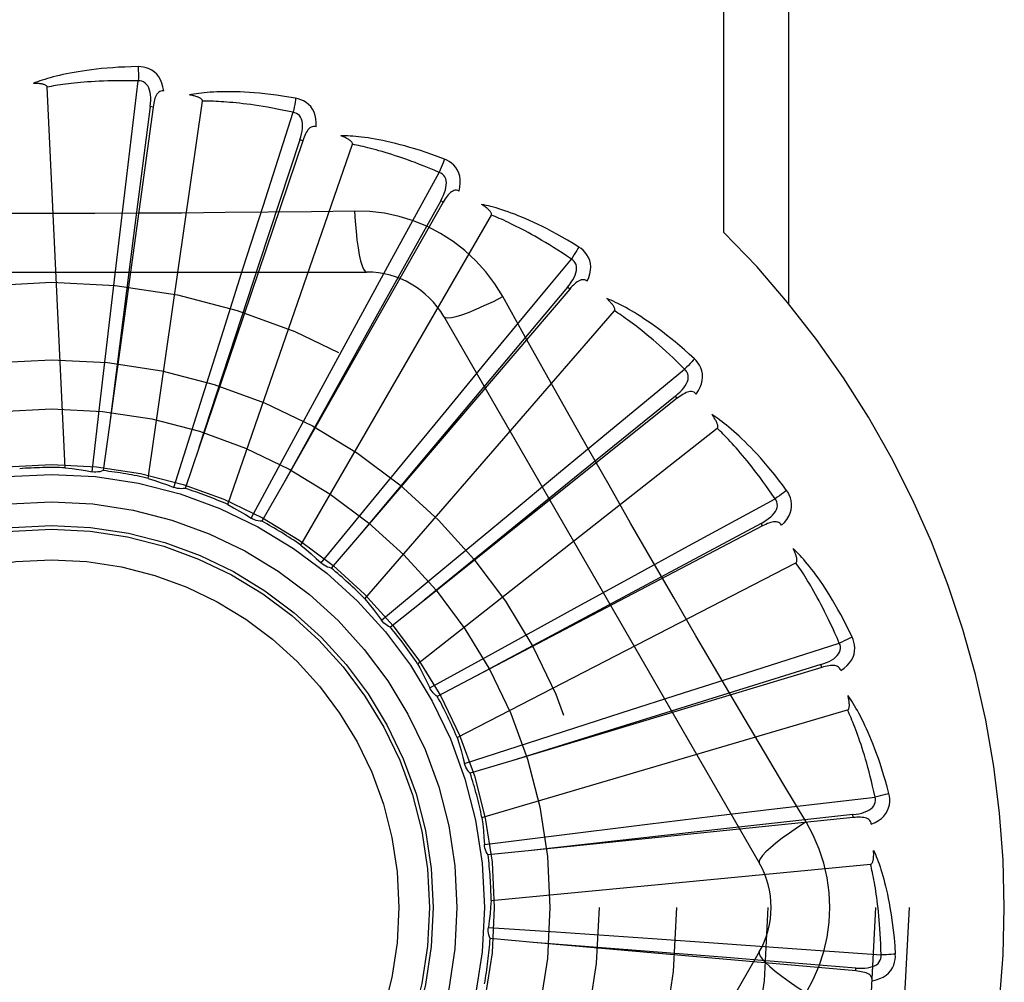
# Model space of a CAD drawing. Header units: inches. Extents: x 0 to 193, y 0 to 125.
# Tile 205 of 256: x 85.93 to 86.253, y 86.266 to 86.582. Entities that reach past the tile are written whole.
import ezdxf

# ---------------------------------------------------------------- set-up
doc = ezdxf.new("R2010")
doc.units = ezdxf.units.IN
doc.header["$LTSCALE"] = 10.6359875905
doc.header["$MEASUREMENT"] = 0
doc.linetypes.add('HIDDEN', pattern=[0.2, 0.1, -0.1])
doc.layers.add('RIGHTHAND_DOOR_ASSEMBLY', color=7, linetype='CONTINUOUS')

msp = doc.modelspace()

# ---------------------------------------------------------------- linework, layer by layer
at = {"layer": 'RIGHTHAND_DOOR_ASSEMBLY', "color": 8, "linetype": 'HIDDEN'}
for p, q in [((86.161192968, 86.5120178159), (86.161192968, 86.76065038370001)), ((86.18240617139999, 86.4886286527), (86.18240617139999, 86.76065038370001)), ((85.9451943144, 86.43482899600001), (85.9392480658, 86.5596560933)), ((85.965245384, 86.52963135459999), (85.96912230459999, 86.5616939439)), ((85.9739742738, 86.55313223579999), (85.95960184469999, 86.4480178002)), ((85.97302350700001, 86.5532621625), (85.9675997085, 86.5109730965)), ((85.9723976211, 86.4313576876), (85.9901825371, 86.55505449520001)), ((85.9739743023, 86.5531324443), (85.97302350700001, 86.5532621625)), ((86.01002780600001, 86.52065215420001), (86.01990255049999, 86.55140161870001)), ((86.0230465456, 86.5420764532), (85.98904078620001, 86.44158151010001)), ((85.9984523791, 86.4228008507), (86.0393256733, 86.5408964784)), ((86.02213752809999, 86.54238390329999), (86.0088084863, 86.5018855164)), ((86.0230465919, 86.54207659), (86.02213752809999, 86.54238390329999)), ((86.0523016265, 86.5033600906), (86.0678172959, 86.5316850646)), ((85.9627206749, 86.5084925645), (85.965245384, 86.52963135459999)), ((86.0035481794, 86.50037317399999), (86.01002780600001, 86.52065215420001)), ((86.0691396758, 86.52193341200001), (86.0167296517, 86.4296901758)), ((86.06830527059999, 86.5224073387), (86.04755273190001, 86.4851633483)), ((86.0691397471, 86.5219335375), (86.06830527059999, 86.5224073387)), ((86.0224169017, 86.4094677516), (86.0849013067, 86.51769391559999)), ((86.0400779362, 86.5190046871), (86.0259091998, 86.51879528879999)), ((85.9675997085, 86.5109730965), (85.95959452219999, 86.4479603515)), ((85.96019864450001, 86.4871140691), (85.9627206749, 86.5084925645)), ((86.0088084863, 86.5018855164), (85.98902272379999, 86.4415264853)), ((86.04210127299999, 86.4846738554), (86.0523016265, 86.5033600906)), ((85.8371774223, 86.4989837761), (86.0440613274, 86.4989837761)), ((85.9970258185, 86.4798583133), (86.0035481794, 86.50037317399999)), ((86.1105877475, 86.49343119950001), (86.0416676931, 86.41277358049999)), ((86.10985811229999, 86.4940544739), (86.0824321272, 86.46141097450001)), ((86.11058784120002, 86.49343130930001), (86.10985811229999, 86.4940544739)), ((85.9565125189, 86.4554612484), (85.96019864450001, 86.4871140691)), ((86.04755273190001, 86.4851633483), (86.0167015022, 86.4296395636)), ((86.0434250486, 86.3918402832), (86.12526221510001, 86.48628540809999)), ((86.03181431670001, 86.46576408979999), (86.04210127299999, 86.4846738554)), ((86.0693204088, 86.4844004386), (86.17276236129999, 86.30523372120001)), ((85.9874159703, 86.4494751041), (85.9970258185, 86.4798583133)), ((86.0700590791, 86.45355023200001), (86.0838939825, 86.4703377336)), ((86.0166280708, 86.43774862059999), (86.03181431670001, 86.46576408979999)), ((86.123357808, 86.4466151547), (86.1482893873, 86.46714456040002)), ((86.0824321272, 86.46141097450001), (86.04163047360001, 86.4127292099)), ((86.1458927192, 86.45759996), (86.06295358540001, 86.39144313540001)), ((86.1452942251, 86.4583500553), (86.1121860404, 86.4314868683)), ((86.14589283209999, 86.45760005), (86.1452942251, 86.4583500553)), ((85.9539911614, 86.4335138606), (85.9565125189, 86.4554612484)), ((86.0565959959, 86.43717156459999), (86.0700590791, 86.45355023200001)), ((85.98078660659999, 86.4284015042), (85.9874159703, 86.4494751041)), ((85.95960184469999, 86.4480178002), (85.95765001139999, 86.433892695)), ((86.06071753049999, 86.3705555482), (86.1589496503, 86.4478061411)), ((86.10694315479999, 86.4330585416), (86.123357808, 86.4466151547)), ((85.98904078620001, 86.44158151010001), (85.9844510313, 86.4280810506)), ((86.0061303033, 86.4183104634), (86.0166280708, 86.43774862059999)), ((86.043093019, 86.4207056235), (86.0565959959, 86.43717156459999)), ((86.1121860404, 86.4314868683), (86.0629086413, 86.3914066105)), ((86.09036502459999, 86.4193265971), (86.10694315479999, 86.4330585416)), ((86.0167296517, 86.4296901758), (86.0096678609, 86.41730230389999)), ((86.1495720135, 86.4092131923), (86.17793826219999, 86.4246532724)), ((86.0291062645, 86.4036054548), (86.043093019, 86.4207056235)), ((86.0658543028, 86.3989620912), (86.09036502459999, 86.4193265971)), ((86.1737785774, 86.4157347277), (86.0798180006, 86.3664697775)), ((86.1733328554, 86.4165845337), (86.1357390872, 86.39647256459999)), ((86.17377870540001, 86.4157347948), (86.1733328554, 86.4165845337)), ((86.0416676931, 86.41277358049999), (86.0323890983, 86.4019460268)), ((86.1308883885, 86.3990080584), (86.1495720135, 86.4092131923)), ((86.0736693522, 86.3463828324), (86.18474606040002, 86.40364685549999)), ((86.04888407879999, 86.3848179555), (86.0658543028, 86.3989620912)), ((86.1120110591, 86.3886616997), (86.1308883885, 86.3990080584)), ((86.1357390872, 86.39647256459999), (86.0797669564, 86.3664424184)), ((86.06295358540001, 86.39144313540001), (86.0517935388, 86.3825672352)), ((86.08408926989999, 86.3733038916), (86.1120110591, 86.3886616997)), ((86.1682341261, 86.367526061), (86.1990098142, 86.3773187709)), ((86.06474892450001, 86.3626269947), (86.08408926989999, 86.3733038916)), ((86.1932374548, 86.3693486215), (86.0916514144, 86.338756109)), ((86.1929606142, 86.37026742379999), (86.1522399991, 86.3576335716)), ((86.19323759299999, 86.3693486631), (86.1929606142, 86.37026742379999)), ((86.0798180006, 86.3664697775), (86.06717985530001, 86.3598663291)), ((86.14795680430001, 86.36104124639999), (86.1682341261, 86.367526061)), ((86.06486852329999, 86.362385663), (86.0647489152, 86.3626270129)), ((86.1274625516, 86.35445441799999), (86.14795680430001, 86.36104124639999)), ((86.1522399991, 86.3576335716), (86.0915961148, 86.33873890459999)), ((86.08181240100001, 86.32019580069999), (86.2017190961, 86.355403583)), ((86.09713886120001, 86.3446583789), (86.1274625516, 86.35445441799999)), ((86.07612740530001, 86.3378346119), (86.09713886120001, 86.3446583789)), ((86.0916514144, 86.338756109), (86.07799194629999, 86.3346637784)), ((86.1881092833, 86.31869389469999), (86.1808435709, 86.33085968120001)), ((86.1786696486, 86.32306044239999), (86.2107424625, 86.32685184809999)), ((86.13616104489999, 86.31794109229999), (86.1575315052, 86.32053032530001)), ((86.1575315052, 86.32053032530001), (86.1786696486, 86.32306044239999)), ((86.2034681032, 86.3210727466), (86.16109239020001, 86.3163736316)), ((86.2035662, 86.3201181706), (86.2034681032, 86.3210727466)), ((86.20356605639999, 86.3201181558), (86.0980261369, 86.30930377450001)), ((86.10453143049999, 86.3140608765), (86.13616104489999, 86.31794109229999)), ((86.0826082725, 86.3113368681), (86.10453143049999, 86.3140608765)), ((86.16109239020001, 86.3163736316), (86.0979685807, 86.30929734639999)), ((86.0980261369, 86.30930377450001), (86.08383903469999, 86.30787046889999)), ((86.084852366, 86.29294092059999), (86.2092553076, 86.30481996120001)), ((86.0839572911, 86.2840914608), (86.1059997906, 86.28261725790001)), ((86.1059997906, 86.28261725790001), (86.1377921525, 86.2804414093)), ((86.0987117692, 86.2791772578), (86.0845097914, 86.2804547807)), ((86.20439107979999, 86.26982264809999), (86.0987117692, 86.2791772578)), ((86.1377921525, 86.2804414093), (86.15926643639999, 86.27893946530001)), ((86.15926643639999, 86.27893946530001), (86.18050141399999, 86.27742343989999)), ((86.17276236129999, 86.27606704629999), (86.0693204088, 86.09690032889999)), ((86.18050141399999, 86.27742343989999), (86.21271215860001, 86.27507651)), ((86.20439122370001, 86.2698226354), (86.2044755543, 86.2707785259))]:
    msp.add_line(p, q, dxfattribs=at)
for points in [[(85.9690626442, 86.5663666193), (85.9668342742, 86.5663195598), (85.9647020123, 86.5662451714), (85.96266804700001, 86.5661464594), (85.960726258, 86.5660254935), (85.9588724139, 86.5658840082), (85.9571028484, 86.5657242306), (85.9554135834, 86.5655478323), (85.9538011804, 86.5653568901), (85.9522619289, 86.56515304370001), (85.9507925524, 86.5649382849), (85.94938951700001, 86.5647142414), (85.9480497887, 86.5644828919), (85.94676982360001, 86.5642465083), (85.945547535, 86.56400527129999), (85.9443801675, 86.5637599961), (85.9432662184, 86.56351033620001), (85.9422038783, 86.5632557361), (85.9411913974, 86.5629969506), (85.9402271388, 86.5627339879), (85.9393089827, 86.5624681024), (85.93843495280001, 86.5622000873), (85.9376029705, 86.56193107), (85.93681101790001, 86.56166267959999), (85.9360569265, 86.5613939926), (85.9353375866, 86.5611242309), (85.93465389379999, 86.5608541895)], [(85.9690626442, 86.5663666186), (85.9690995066, 86.5657447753), (85.9691263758, 86.56503419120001), (85.9691422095, 86.5642578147), (85.96914673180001, 86.5634298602), (85.96913987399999, 86.56256543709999), (85.9691220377, 86.56169394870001)], [(85.9774519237, 86.5583984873), (85.9772128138, 86.5597355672), (85.9768650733, 86.5609502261), (85.9764071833, 86.5620506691), (85.97584430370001, 86.56302605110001), (85.9751788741, 86.5638758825), (85.9744221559, 86.56459709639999), (85.9735758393, 86.5651883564), (85.9726741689, 86.5656544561), (85.971741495, 86.56599099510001), (85.9708093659, 86.5662165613), (85.9699206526, 86.5663421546), (85.9690626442, 86.5663666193)], [(85.9392480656, 86.5596560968), (85.9392075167, 86.5598242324), (85.93912915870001, 86.55997378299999), (85.9390091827, 86.5601037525), (85.93885901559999, 86.5602171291), (85.9386879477, 86.56031596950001), (85.9384985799, 86.5604020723), (85.9382968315, 86.56047746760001), (85.9380820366, 86.56054351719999), (85.9378552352, 86.560602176), (85.9376172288, 86.5606536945), (85.9373689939, 86.5606988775), (85.9371110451, 86.560738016), (85.9368446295, 86.5607716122), (85.9365685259, 86.5607998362), (85.9362823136, 86.5608230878), (85.9359848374, 86.5608411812), (85.93566956, 86.5608542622), (85.9353522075, 86.56086173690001), (85.9350480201, 86.56086299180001), (85.9347519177, 86.56085823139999)], [(85.96912230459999, 86.5616939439), (85.9672724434, 86.56173384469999), (85.96549654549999, 86.5617568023), (85.96379615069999, 86.56176215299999), (85.96216663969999, 86.5617518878), (85.9606048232, 86.5617273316), (85.95910795, 86.5616898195), (85.9576730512, 86.5616407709), (85.95629759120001, 86.5615812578), (85.95497881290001, 86.5615125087), (85.95371441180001, 86.56143547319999), (85.95250185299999, 86.5613512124), (85.9513390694, 86.5612606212), (85.9502238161, 86.5611647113), (85.9491540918, 86.5610641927), (85.9481277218, 86.5609600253), (85.9471429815, 86.5608524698), (85.9461978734, 86.5607420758), (85.9452910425, 86.5606289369), (85.944420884, 86.5605132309), (85.9435861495, 86.56039525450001), (85.9427854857, 86.56027525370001), (85.9420176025, 86.5601535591), (85.9412811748, 86.56003047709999), (85.94057495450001, 86.5599063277), (85.93989704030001, 86.5597815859), (85.9392480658, 86.5596560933)], [(85.97302204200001, 86.5532620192), (85.97313231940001, 86.5542939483), (85.9731887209, 86.5552751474), (85.9731885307, 86.556208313), (85.9731294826, 86.55708998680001), (85.9730069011, 86.5579197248), (85.9728195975, 86.55869057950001), (85.9725677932, 86.5594000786), (85.9722461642, 86.5600312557), (85.9718510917, 86.56056610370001), (85.9713879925, 86.5610028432), (85.9708586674, 86.5613329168), (85.9702888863, 86.56155830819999), (85.96970804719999, 86.5616786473), (85.9691179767, 86.56169443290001)], [(85.97745554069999, 86.55839796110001), (85.9769937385, 86.55841576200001), (85.97656708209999, 86.558349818), (85.97617406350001, 86.5581950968), (85.97581920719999, 86.5579666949), (85.9755090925, 86.5576770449), (85.97523604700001, 86.5573291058), (85.9749954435, 86.55692761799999), (85.97478472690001, 86.5564796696), (85.97460099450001, 86.55599218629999), (85.974440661, 86.5554703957), (85.9742997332, 86.5549212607), (85.97417653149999, 86.5543465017), (85.9740676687, 86.5537506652), (85.9739742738, 86.55313223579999)], [(86.0207282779, 86.5560011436), (86.0185312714, 86.55637665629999), (86.0164234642, 86.5567071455), (86.01440757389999, 86.55699514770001), (86.0124779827, 86.55724385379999), (86.0106308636, 86.5574557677), (86.00886303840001, 86.55763377), (86.00717091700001, 86.5577802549), (86.00555151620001, 86.5578979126), (86.00400150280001, 86.55798905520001), (86.00251803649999, 86.5580562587), (86.00109795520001, 86.5581017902), (85.9997386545, 86.5581281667), (85.998437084, 86.5581382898), (85.9971912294, 86.5581327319), (85.9959985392, 86.5581128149), (85.9948574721, 86.55807848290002), (85.9937661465, 86.558029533), (85.99272298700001, 86.5579670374), (85.9917263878, 86.5578913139), (85.9907745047, 86.55780399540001), (85.9898655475, 86.557706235), (85.9889976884, 86.55759953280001), (85.9881692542, 86.55748587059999), (85.9873779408, 86.55736475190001), (85.9866205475, 86.55723600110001), (85.9858981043, 86.5571002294)], [(85.9901825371, 86.55505449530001), (85.9901745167, 86.5552272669), (85.990125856, 86.5553889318), (85.99003262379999, 86.55553922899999), (85.98990661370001, 86.55567894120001), (85.9897573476, 86.5558083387), (85.98958770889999, 86.55592869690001), (85.9894038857, 86.5560408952), (85.98920548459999, 86.5561463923), (85.9889938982, 86.5562469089), (85.9887699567, 86.5563425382), (85.9885347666, 86.5564338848), (85.98828889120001, 86.556521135), (85.98803365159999, 86.5566045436), (85.98776788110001, 86.55668451), (85.9874912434, 86.55676150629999), (85.98720256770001, 86.5568355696), (85.9869008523, 86.55690713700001), (85.9865852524, 86.5569754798), (85.9862544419, 86.5570399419), (85.9859088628, 86.557100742)], [(86.01990255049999, 86.55140161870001), (86.01809380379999, 86.551791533), (86.0163544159, 86.5521505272), (86.0146857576, 86.5524775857), (86.0130837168, 86.5527757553), (86.0115454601, 86.55304715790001), (86.01006852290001, 86.55329355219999), (86.0086502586, 86.5535168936), (86.0072883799, 86.5537187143), (86.00598041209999, 86.55390074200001), (86.0047242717, 86.5540643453), (86.00351767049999, 86.5542110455), (86.0023587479, 86.55434211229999), (86.001245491, 86.55445896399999), (86.00017606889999, 86.554562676), (85.9991485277, 86.5546546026), (85.9981612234, 86.5547353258), (85.9972122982, 86.5548057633), (85.9963004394, 86.5548662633), (85.9954241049, 86.5549173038), (85.99458212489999, 86.5549594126), (85.99377321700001, 86.55499308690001), (85.9929961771, 86.5550188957), (85.99224976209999, 86.5550373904), (85.99153280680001, 86.55504912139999), (85.9908435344, 86.5550549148), (85.9901825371, 86.55505449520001)], [(86.0207282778, 86.55600114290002), (86.0206472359, 86.55538667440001), (86.0205398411, 86.554687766), (86.0204096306, 86.55392831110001), (86.0202581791, 86.5531176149), (86.0200870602, 86.55226524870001), (86.0199022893, 86.55140167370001)], [(86.0274579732, 86.54658932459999), (86.0274762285, 86.5479474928), (86.02736464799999, 86.54920601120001), (86.02712329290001, 86.5503732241), (86.02675517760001, 86.55143750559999), (86.0262626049, 86.552397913), (86.0256560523, 86.55324930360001), (86.02493692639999, 86.55399004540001), (86.0241397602, 86.5546183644), (86.0232876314, 86.5551253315), (86.02241503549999, 86.555523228), (86.0215661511, 86.5558147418), (86.0207282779, 86.5560011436)], [(86.0221360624, 86.5423840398), (86.0224396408, 86.5433764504), (86.02268071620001, 86.5443292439), (86.02285713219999, 86.545245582), (86.0229660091, 86.54612249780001), (86.0230026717, 86.54696044), (86.0229646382, 86.54775281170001), (86.0228516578, 86.5484971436), (86.0226552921, 86.5491777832), (86.0223685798, 86.54977773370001), (86.02199650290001, 86.5502942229), (86.0215392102, 86.55071850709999), (86.02102238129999, 86.55104765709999), (86.0204748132, 86.5512757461), (86.0198983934, 86.551402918)], [(86.0274617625, 86.54658807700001), (86.02701141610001, 86.54669298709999), (86.0265798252, 86.5467089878), (86.02616457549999, 86.54663141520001), (86.02577291, 86.5464742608), (86.0254135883, 86.5462485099), (86.02507964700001, 86.5459585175), (86.0247674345, 86.5456098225), (86.0244757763, 86.54520985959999), (86.0242031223, 86.54476597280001), (86.02394694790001, 86.5442839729), (86.0237046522, 86.5437714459), (86.02347491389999, 86.54323041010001), (86.0232552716, 86.542665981), (86.0230465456, 86.5420764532)], [(86.0694985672, 86.5360452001), (86.06741232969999, 86.53682971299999), (86.06540515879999, 86.537553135), (86.0634802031, 86.5382174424), (86.06163255, 86.5388268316), (86.05985891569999, 86.5393844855), (86.0581567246, 86.5398938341), (86.05652290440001, 86.54035790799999), (86.05495503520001, 86.540779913), (86.05345028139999, 86.5411627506), (86.05200634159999, 86.54150948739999), (86.05062054, 86.5418229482), (86.04929079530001, 86.5421060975), (86.0480146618, 86.5423623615), (86.0467902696, 86.5425926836), (86.0456153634, 86.54279884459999), (86.04448841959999, 86.5429810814), (86.0434075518, 86.54313955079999), (86.04237141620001, 86.5432756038), (86.04137849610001, 86.5433898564), (86.04042728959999, 86.5434842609), (86.03951625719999, 86.5435602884), (86.03864388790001, 86.5436197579), (86.0378089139, 86.54366493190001), (86.03700897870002, 86.543695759), (86.0362409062, 86.5437126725), (86.0355058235, 86.54371607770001)], [(86.0393256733, 86.5408964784), (86.0393504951, 86.5410676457), (86.0393333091, 86.5412355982), (86.03927020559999, 86.5414008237), (86.03917291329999, 86.5415618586), (86.0390508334, 86.54171716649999), (86.03890703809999, 86.5418674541), (86.0387477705, 86.5420124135), (86.03857292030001, 86.5421535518), (86.03838418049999, 86.542292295), (86.03818238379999, 86.5424285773), (86.0379687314, 86.5425627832), (86.0377438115, 86.5426949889), (86.0375089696, 86.54282519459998), (86.0372631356, 86.5429540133), (86.0370060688, 86.5430819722), (86.0367366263, 86.5432093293), (86.0364488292, 86.543338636), (86.0361569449, 86.5434635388), (86.0358747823, 86.5435778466), (86.0355977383, 86.54368362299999)], [(86.0678172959, 86.5316850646), (86.0661150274, 86.5324102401), (86.0644750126, 86.53309192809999), (86.0628984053, 86.53372887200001), (86.06138174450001, 86.5343248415), (86.05992264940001, 86.5348824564), (86.0585190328, 86.5354039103), (86.05716866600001, 86.535891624), (86.0558695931, 86.5363475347), (86.0546197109, 86.5367738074), (86.0534172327, 86.5371721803), (86.05226019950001, 86.53754458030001), (86.05114702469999, 86.5378926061), (86.05007600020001, 86.53821803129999), (86.0490455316, 86.53852225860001), (86.0480539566, 86.5388069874), (86.04709977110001, 86.53907310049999), (86.04618132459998, 86.53932185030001), (86.045297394, 86.5395538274), (86.04444655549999, 86.53976979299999), (86.04362776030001, 86.5399704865), (86.0428398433, 86.5401566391), (86.04208173, 86.5403290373), (86.04135230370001, 86.54048845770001), (86.0406505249, 86.54063566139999), (86.0399748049, 86.5407717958), (86.0393256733, 86.5408964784)], [(86.06949856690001, 86.53604519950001), (86.06930270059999, 86.5354571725), (86.0690649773, 86.5347912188), (86.06879339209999, 86.5340701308), (86.06849125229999, 86.5333027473), (86.0681619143, 86.532498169), (86.0678170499, 86.531685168)], [(86.0743254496, 86.5255298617), (86.0746004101, 86.5268600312), (86.07472902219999, 86.5281169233), (86.0747129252, 86.5293087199), (86.0745528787, 86.5304234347), (86.0742509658, 86.5314597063), (86.07381650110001, 86.532410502), (86.07325055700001, 86.5332739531), (86.07258670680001, 86.53404178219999), (86.07184592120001, 86.5347008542), (86.0710643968, 86.5352567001), (86.07028602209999, 86.5357035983), (86.0694985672, 86.5360452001)], [(86.0683038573, 86.5224077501), (86.06878976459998, 86.523324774), (86.0692068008, 86.52421472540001), (86.0695534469, 86.52508111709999), (86.0698263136, 86.5259215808), (86.0700208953, 86.52673744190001), (86.0701335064, 86.5275226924), (86.0701634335, 86.5282749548), (86.0700994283, 86.5289804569), (86.06993143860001, 86.5296238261), (86.0696638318, 86.53020139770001), (86.0692950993, 86.53070455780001), (86.0688499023, 86.5311255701), (86.06835539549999, 86.5314531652), (86.06781345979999, 86.53168712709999)], [(86.07432823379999, 86.52552815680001), (86.07390631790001, 86.5257162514), (86.0734858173, 86.52581355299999), (86.07306343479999, 86.5258159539), (86.0726490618, 86.5257357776), (86.07225350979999, 86.5255821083), (86.07187072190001, 86.52536055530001), (86.0714981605, 86.5250772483), (86.0711360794, 86.5247397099), (86.07078434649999, 86.5243554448), (86.0704415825, 86.5239306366), (86.0701066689, 86.5234732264), (86.06977869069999, 86.52298544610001), (86.06945619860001, 86.52247278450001), (86.0691396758, 86.52193341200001)], [(86.1136108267, 86.5072200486), (86.1117107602, 86.5083852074), (86.10987677, 86.5094754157), (86.10811232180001, 86.5104920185), (86.1064133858, 86.5114400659), (86.1047773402, 86.51232330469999), (86.10320230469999, 86.51314559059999), (86.1016858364, 86.51391048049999), (86.10022616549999, 86.5146215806), (86.0988210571, 86.51528227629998), (86.0974688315, 86.51589601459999), (86.096167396, 86.5164660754), (86.0949152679, 86.51699576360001), (86.0937106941, 86.51748890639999), (86.0925520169, 86.5179467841), (86.0914373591, 86.5183715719), (86.0903652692, 86.518763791), (86.08933392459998, 86.51912395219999), (86.0883422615, 86.51945363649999), (86.0873889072, 86.5197537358), (86.0864727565, 86.5200264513), (86.0855925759, 86.5202735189), (86.0847472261, 86.5204970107), (86.08393589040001, 86.5206993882), (86.0831562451, 86.520881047), (86.0824052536, 86.5210430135), (86.0816840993, 86.52118547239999)], [(86.0849013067, 86.51769391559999), (86.0849580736, 86.51785729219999), (86.0849729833, 86.51802546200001), (86.0849422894, 86.5181996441), (86.0848772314, 86.5183761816), (86.08478674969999, 86.5185517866), (86.0846739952, 86.5187265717), (86.08454503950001, 86.5188990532), (86.08440005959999, 86.5190707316), (86.0842409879, 86.5192426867), (86.0840686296, 86.5194146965), (86.0838842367, 86.5195869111), (86.0836884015, 86.5197592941), (86.0834824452, 86.5199315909), (86.0832654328, 86.5201046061), (86.08303722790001, 86.5202789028), (86.08279675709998, 86.5204549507), (86.0825435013, 86.520633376), (86.0822756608, 86.5208142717), (86.0819910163, 86.5209979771), (86.0816903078, 86.52118437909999)], [(86.0259091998, 86.51879528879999), (85.99757782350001, 86.5184881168), (85.9833669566, 86.5183584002), (85.96913748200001, 86.51826583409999), (85.9549078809, 86.5181986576), (85.9406691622, 86.5181818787), (85.9264292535, 86.518195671), (85.9121947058, 86.5182612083), (85.897959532, 86.51835278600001), (85.8837497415, 86.5184823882)], [(86.0400778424, 86.51900666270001), (86.04027342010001, 86.5156200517), (86.04052737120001, 86.51243540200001), (86.0408301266, 86.50955245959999), (86.0411804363, 86.5069531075), (86.04157825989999, 86.5046421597), (86.0420181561, 86.5026799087), (86.04249396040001, 86.5010981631), (86.04299847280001, 86.49993549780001), (86.0435259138, 86.4992235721), (86.0440610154, 86.4989837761)], [(86.08865072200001, 86.4909611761), (86.08605357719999, 86.4951593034), (86.0831139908, 86.4990824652), (86.0798416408, 86.5027189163), (86.0762607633, 86.5060443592), (86.07238993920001, 86.50904163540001), (86.0682642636, 86.51168187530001), (86.0639155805, 86.5139382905), (86.0593819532, 86.5157971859), (86.0547050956, 86.5172440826), (86.0499095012, 86.51826751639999), (86.04502870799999, 86.5188548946), (86.0400779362, 86.5190046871)], [(86.11113477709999, 86.503256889), (86.10960051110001, 86.50429111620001), (86.1081191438, 86.50527086), (86.1066915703, 86.5061946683), (86.1053151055, 86.5070668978), (86.1039879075, 86.5078905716), (86.10270834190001, 86.5086682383), (86.1014746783, 86.50940269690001), (86.100285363, 86.51009621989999), (86.0991387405, 86.51075133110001), (86.09803338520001, 86.51137007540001), (86.0969677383, 86.5119547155), (86.09594054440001, 86.5125071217), (86.0949504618, 86.5130293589), (86.0939961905, 86.5135231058), (86.0930764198, 86.513990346), (86.0921898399, 86.5144322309), (86.09133506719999, 86.5148503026), (86.0905110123, 86.5152453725), (86.0897164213, 86.5156184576), (86.08895040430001, 86.51597048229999), (86.08821195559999, 86.5163023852), (86.0875001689, 86.5166151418), (86.08681409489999, 86.51690972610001), (86.0861528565, 86.5171870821), (86.0855151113, 86.51744863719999), (86.0849013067, 86.51769391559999)], [(86.1136108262, 86.507220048), (86.11330721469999, 86.50667971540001), (86.11294775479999, 86.5060707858), (86.1125446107, 86.5054141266), (86.1121027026, 86.5047177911), (86.11162704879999, 86.5039900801), (86.11113455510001, 86.50325703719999)], [(86.1163604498, 86.4959812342), (86.1168821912, 86.4972354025), (86.1172463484, 86.4984452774), (86.11745607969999, 86.4996185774), (86.11750987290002, 86.5007434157), (86.1174095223, 86.5018180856), (86.11716284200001, 86.50283391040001), (86.1167705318, 86.5037888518), (86.11626399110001, 86.50466842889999), (86.1156613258, 86.5054557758), (86.11499912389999, 86.5061494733), (86.1143193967, 86.5067355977), (86.1136108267, 86.5072200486)], [(86.0838939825, 86.4703377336), (86.1040864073, 86.4947499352), (86.11113477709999, 86.503256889)], [(86.1098568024, 86.49405514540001), (86.11050747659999, 86.4948636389), (86.1110854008, 86.4956585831), (86.1115897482, 86.4964437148), (86.1120167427, 86.4972173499), (86.1123622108, 86.4979816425), (86.11262139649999, 86.4987313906), (86.1127931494, 86.499464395), (86.1128638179, 86.50016926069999), (86.1128206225, 86.50083279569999), (86.1126671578, 86.50145057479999), (86.1124003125, 86.5020144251), (86.1120428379, 86.5025120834), (86.1116192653, 86.5029273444), (86.1111314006, 86.5032596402)], [(86.1163634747, 86.4959786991), (86.1159856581, 86.4962429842), (86.1155916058, 86.4964181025), (86.1151771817, 86.496500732), (86.1147547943, 86.4965008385), (86.1143371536, 86.49642502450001), (86.1139192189, 86.4962800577), (86.1134996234, 86.49607245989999), (86.1130800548, 86.49580957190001), (86.1126618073, 86.4954987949), (86.1122446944, 86.4951464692), (86.11182911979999, 86.49476061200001), (86.1114146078, 86.4943435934), (86.11100077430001, 86.49390108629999), (86.1105877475, 86.49343119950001)], [(86.0693205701, 86.48440015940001), (86.06978105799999, 86.4840615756), (86.07062521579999, 86.4839550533), (86.07181758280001, 86.4840792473), (86.0733471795, 86.4844255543), (86.07521440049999, 86.4849951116), (86.07739965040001, 86.4857880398), (86.07987298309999, 86.4867943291), (86.0826005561, 86.48800303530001), (86.0855555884, 86.4894057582), (86.0886525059, 86.4909620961)], [(86.1094928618, 86.4538169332), (86.09557907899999, 86.47854191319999), (86.08865072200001, 86.4909611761)], [(86.1514707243, 86.47056750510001), (86.14982550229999, 86.47207119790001), (86.14823097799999, 86.4734887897), (86.14669080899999, 86.4748209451), (86.14520199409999, 86.47607338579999), (86.143762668, 86.47725028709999), (86.1423717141, 86.47835579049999), (86.1410274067, 86.47939385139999), (86.1397286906, 86.4803683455), (86.1384740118, 86.48128302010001), (86.1372623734, 86.4821415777), (86.13609234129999, 86.4829476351), (86.1349630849, 86.483704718), (86.13387360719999, 86.4844169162), (86.13282252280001, 86.48508580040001), (86.1318083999, 86.48571386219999), (86.13082991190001, 86.48630188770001), (86.12988536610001, 86.4868507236), (86.1289740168, 86.4873621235), (86.128094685, 86.4878372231), (86.1272467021, 86.48827839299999), (86.12642918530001, 86.4886875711), (86.1256414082, 86.4890670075), (86.12488303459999, 86.4894192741), (86.1241518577, 86.4897451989), (86.12344509, 86.4900463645), (86.1227639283, 86.4903227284)], [(86.12526221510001, 86.48628540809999), (86.12534887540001, 86.486435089), (86.12539534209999, 86.48659739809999), (86.12539816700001, 86.4867742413), (86.12536769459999, 86.4869599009), (86.1253120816, 86.48714945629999), (86.12523444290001, 86.4873424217), (86.12514046, 86.4875361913), (86.12503059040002, 86.4877322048), (86.124906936, 86.487931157), (86.12477024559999, 86.4881326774), (86.1246217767, 86.4883366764), (86.1244621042, 86.4885430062), (86.12429247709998, 86.4887511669), (86.1241121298, 86.48896212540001), (86.12392103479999, 86.4891764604), (86.12371822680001, 86.4893948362), (86.12350316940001, 86.4896180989), (86.12327454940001, 86.489846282), (86.12303068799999, 86.4900797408), (86.122772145, 86.4903183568)], [(86.1482893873, 86.46714456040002), (86.14697857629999, 86.4684504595), (86.145709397, 86.4696928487), (86.1444824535, 86.4708701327), (86.1432959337, 86.4719870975), (86.1421486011, 86.4730470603), (86.1410393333, 86.47405283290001), (86.1399669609, 86.47500749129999), (86.1389303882, 86.4759135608), (86.1379284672, 86.476773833), (86.13696018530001, 86.4775905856), (86.1360244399, 86.4783663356), (86.13512035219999, 86.47910315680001), (86.1342469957, 86.4798033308), (86.1334034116, 86.4804687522), (86.1325886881, 86.4811016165), (86.1318017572, 86.48170330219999), (86.13104155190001, 86.4822755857), (86.1303071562, 86.48281946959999), (86.12959753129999, 86.4833361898), (86.1289119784, 86.48382682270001), (86.1282496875, 86.48429248), (86.1276099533, 86.48473429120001), (86.12699202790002, 86.48515339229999), (86.126395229, 86.4855508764), (86.1258185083, 86.4859283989), (86.12526221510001, 86.48628540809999)], [(86.15147072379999, 86.47056750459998), (86.15107034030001, 86.47009439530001), (86.1506021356, 86.4695644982), (86.1500820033, 86.46899600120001), (86.14951629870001, 86.468395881), (86.1489115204, 86.46777133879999), (86.1482891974, 86.46714474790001)], [(86.1520436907, 86.45901143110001), (86.1527933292, 86.4601441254), (86.15337986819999, 86.4612631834), (86.15380787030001, 86.4623755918), (86.15407358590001, 86.46346994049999), (86.1541784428, 86.4645441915), (86.15412847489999, 86.46558835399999), (86.15392398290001, 86.46660029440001), (86.1535930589, 86.4675598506), (86.15315028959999, 86.4684470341), (86.1526313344, 86.4692535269), (86.1520748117, 86.4699577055), (86.1514707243, 86.47056750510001)], [(86.1452930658, 86.4583509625), (86.1460849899, 86.45902170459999), (86.14680291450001, 86.45969291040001), (86.1474467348, 86.4603684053), (86.14801242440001, 86.46104725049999), (86.1484962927, 86.46173235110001), (86.14889268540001, 86.4624194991), (86.14920005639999, 86.4631067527), (86.14940284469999, 86.4637855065), (86.14948600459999, 86.46444522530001), (86.14945222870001, 86.46508088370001), (86.149296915, 86.46568504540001), (86.14904008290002, 86.4662413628), (86.1487027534, 86.4667292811), (86.1482865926, 86.4671479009)], [(86.1520457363, 86.4590087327), (86.1517238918, 86.4593402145), (86.1513696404, 86.4595868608), (86.1509784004, 86.4597460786), (86.15056391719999, 86.45982564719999), (86.15013958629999, 86.4598299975), (86.14970187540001, 86.4597665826), (86.1492507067, 86.4596420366), (86.1487891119, 86.4594632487), (86.1483197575, 86.4592372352), (86.14784366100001, 86.45897024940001), (86.1473627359, 86.4586700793), (86.1468769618, 86.45833913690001), (86.1463870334, 86.4579830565), (86.1458927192, 86.45759996)], [(86.1808435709, 86.33085968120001), (86.166411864, 86.35524178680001), (86.1591940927, 86.3674839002), (86.1519991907, 86.37976070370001), (86.14482621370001, 86.3920503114), (86.1376923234, 86.4043730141), (86.13058431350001, 86.41671203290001), (86.1235237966, 86.4290722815), (86.1164855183, 86.4414460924), (86.1094928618, 86.4538169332)], [(86.1817099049, 86.4274122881), (86.18037898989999, 86.4292001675), (86.1790815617, 86.43089390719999), (86.17782133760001, 86.4324934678), (86.17659645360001, 86.4340050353), (86.175405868, 86.4354330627), (86.1742492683, 86.436781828), (86.17312570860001, 86.4380555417), (86.17203488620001, 86.4392582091), (86.1709759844, 86.44039380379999), (86.169948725, 86.4414661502), (86.1689523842, 86.44247907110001), (86.1679868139, 86.4434361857), (86.1670518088, 86.4443416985), (86.1661463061, 86.4451974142), (86.16526937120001, 86.4460060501), (86.1644198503, 86.44676862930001), (86.1635962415, 86.4474863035), (86.16279814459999, 86.4481609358), (86.1620246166, 86.4487938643), (86.1612754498, 86.44938754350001), (86.1605501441, 86.44994404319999), (86.159848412, 86.4504657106), (86.1591704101, 86.4509551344), (86.1585141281, 86.45141354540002), (86.1578771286, 86.45184302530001), (86.1572605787, 86.45224330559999)], [(86.1589496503, 86.4478061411), (86.1590630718, 86.4479367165), (86.1591394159, 86.4480872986), (86.1591756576, 86.4482604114), (86.1591808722, 86.4484484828), (86.15916213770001, 86.4486451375), (86.15912242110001, 86.448849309), (86.1590668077, 86.4490573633), (86.1589960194, 86.4492706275), (86.1589122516, 86.44948938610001), (86.1588161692, 86.4497131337), (86.15870899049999, 86.449941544), (86.1585912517, 86.4501743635), (86.15846408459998, 86.45041086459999), (86.15832692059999, 86.4506521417), (86.15817984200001, 86.4508987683), (86.158022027, 86.4511515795), (86.15784982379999, 86.4514159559), (86.157671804, 86.4516788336), (86.15749624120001, 86.45192753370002), (86.1573203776, 86.4521662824)], [(86.17793826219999, 86.4246532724), (86.1768982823, 86.4261836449), (86.1758871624, 86.42764377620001), (86.17490519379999, 86.4290319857), (86.173951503, 86.4303533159), (86.1730255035, 86.43161125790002), (86.17212662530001, 86.43280878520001), (86.1712543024, 86.4339491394), (86.1704079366, 86.43503500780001), (86.16958692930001, 86.4360693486), (86.1687907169, 86.43705459), (86.1680186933, 86.43799341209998), (86.16727038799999, 86.43888801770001), (86.166545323, 86.4397408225), (86.1658429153, 86.4405538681), (86.1651626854, 86.4413294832), (86.164503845, 86.4420692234), (86.163865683, 86.44277503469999), (86.16324748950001, 86.44344807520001), (86.1626484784, 86.444089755), (86.16206816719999, 86.4447012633), (86.161505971, 86.4452838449), (86.1609614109, 86.4458387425), (86.1604339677, 86.44636721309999), (86.1599231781, 86.446870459), (86.159428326, 86.4473503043), (86.1589496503, 86.4478061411)], [(85.9451943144, 86.43482899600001), (85.94740475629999, 86.4345496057), (85.94960771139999, 86.43423728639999), (85.9518031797, 86.433892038), (85.9539911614, 86.4335138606)], [(85.95765001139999, 86.433892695), (85.95706415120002, 86.4336858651), (85.9564638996, 86.43353636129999), (85.95584331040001, 86.4334436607), (85.9552177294, 86.4334085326), (85.9546023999, 86.43343201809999), (85.9539912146, 86.43351385)], [(85.9723976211, 86.4313576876), (85.9745152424, 86.4306650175), (85.97661928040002, 86.4299414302), (85.9787097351, 86.4291869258), (85.98078660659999, 86.4284015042)], [(85.9844510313, 86.4280810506), (85.9838366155, 86.42798883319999), (85.9832189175, 86.4279556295), (85.9825919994, 86.4279820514), (85.9819710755, 86.4280659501), (85.98137131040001, 86.4282054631), (85.9807866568, 86.42840148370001)], [(86.1817099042, 86.42741228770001), (86.18122721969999, 86.42702350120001), (86.1806671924, 86.4265917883), (86.18004887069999, 86.4261320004), (86.1793798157, 86.4256497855), (86.17866777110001, 86.4251509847), (86.1779381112, 86.4246534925)], [(86.1800855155, 86.4159566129), (86.1810359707, 86.4169269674), (86.1818236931, 86.4179147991), (86.18245448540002, 86.4189261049), (86.18292250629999, 86.4199503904), (86.1832287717, 86.42098538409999), (86.1833773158, 86.4220201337), (86.1833680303, 86.4230524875), (86.18322468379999, 86.4240573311), (86.1829578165, 86.4250122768), (86.1826008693, 86.4259024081), (86.18218767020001, 86.426699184), (86.1817099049, 86.4274122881)], [(86.1733318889, 86.416585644), (86.1742364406, 86.4170943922), (86.1750684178, 86.4176176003), (86.17582844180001, 86.4181590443), (86.17651238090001, 86.41871856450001), (86.1771171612, 86.4192997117), (86.1776364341, 86.4198994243), (86.1780683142, 86.42051608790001), (86.17839589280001, 86.4211441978), (86.1786024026, 86.4217762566), (86.17868953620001, 86.4224068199), (86.1786513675, 86.42302945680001), (86.1785044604, 86.42362432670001), (86.17826556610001, 86.4241672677), (86.17793615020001, 86.4246570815)], [(85.9984523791, 86.4228008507), (86.0004006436, 86.4217199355), (86.0023297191, 86.4206112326), (86.0042396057, 86.4194747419), (86.0061303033, 86.4183104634)], [(86.0096678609, 86.41730230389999), (86.0090470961, 86.41732803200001), (86.0084342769, 86.4174123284), (86.0078236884, 86.41755691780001), (86.0072298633, 86.417756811), (86.00666733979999, 86.4180073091), (86.00613034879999, 86.41831043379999)], [(86.1800871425, 86.415953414), (86.1798337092, 86.41633998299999), (86.1795324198, 86.4166493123), (86.1791782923, 86.4168797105), (86.17878627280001, 86.41703625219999), (86.17837033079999, 86.4171207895), (86.1779284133, 86.4171412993), (86.1774616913, 86.4171043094), (86.1769744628, 86.4170160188), (86.17647066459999, 86.4168828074), (86.1759525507, 86.41671066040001), (86.17542353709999, 86.4165068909), (86.1748840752, 86.41627389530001), (86.1743359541, 86.4160171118), (86.1737785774, 86.4157347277)], [(86.0224169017, 86.4094677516), (86.024125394, 86.4080376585), (86.02580978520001, 86.40658391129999), (86.0274700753, 86.4051065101), (86.0291062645, 86.4036054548)], [(86.2032354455, 86.37931413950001), (86.2022669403, 86.3813215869), (86.2013135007, 86.3832302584), (86.2003787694, 86.38503941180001), (86.1994620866, 86.3867554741), (86.1985632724, 86.3883830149), (86.1976828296, 86.3899262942), (86.196820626, 86.39138962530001), (86.1959771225, 86.3927769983), (86.19515226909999, 86.3940924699), (86.19434651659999, 86.3953398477), (86.1935598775, 86.39652302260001), (86.19279289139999, 86.3976455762), (86.1920461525, 86.3987116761), (86.19131895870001, 86.39972329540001), (86.1906109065, 86.4006832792), (86.1899210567, 86.4015928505), (86.1892481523, 86.40245342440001), (86.18859215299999, 86.403266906), (86.18795238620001, 86.4040347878), (86.18732911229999, 86.4047595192), (86.1867222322, 86.4054432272), (86.1861319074, 86.4060882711), (86.185558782, 86.40669716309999), (86.1850011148, 86.4072714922), (86.18445690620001, 86.4078137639), (86.1839272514, 86.40832349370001)], [(86.18474606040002, 86.40364685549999), (86.18488214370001, 86.40375360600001), (86.184985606, 86.4038870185), (86.1850539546, 86.4040501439), (86.1850946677, 86.40423382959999), (86.185113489, 86.4044304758), (86.1851131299, 86.40463847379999), (86.1850978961, 86.40485329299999), (86.1850687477, 86.4050760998), (86.1850278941, 86.4053067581), (86.18497589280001, 86.40554464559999), (86.18491387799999, 86.4057892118), (86.1848423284, 86.4060401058), (86.1847622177, 86.4062963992), (86.18467319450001, 86.40655927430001), (86.1845754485, 86.4068292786), (86.18446833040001, 86.4071073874), (86.18435162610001, 86.4073946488), (86.1842242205, 86.4076913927), (86.18408477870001, 86.4079983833), (86.1839337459, 86.4083153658)], [(86.0323890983, 86.4019460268), (86.03178442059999, 86.40208877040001), (86.031198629, 86.4022875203), (86.0306264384, 86.4025450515), (86.03008117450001, 86.40285371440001), (86.0295762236, 86.403206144), (86.0291063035, 86.4036054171)], [(86.1990098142, 86.3773187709), (86.19827825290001, 86.379018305), (86.197561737, 86.3806434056), (86.1968602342, 86.38219236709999), (86.19617384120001, 86.38367030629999), (86.19550264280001, 86.38508076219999), (86.19484664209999, 86.38642676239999), (86.1942058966, 86.3877115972), (86.1935803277, 86.3889380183), (86.1929699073, 86.3901090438), (86.1923745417, 86.3912271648), (86.1917941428, 86.39229512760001), (86.1912286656, 86.39331518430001), (86.1906780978, 86.39428979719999), (86.1901422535, 86.3952210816), (86.1896211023, 86.39611141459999), (86.18911416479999, 86.39696247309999), (86.1886211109, 86.3977763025), (86.1881414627, 86.3985541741), (86.1876747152, 86.3992976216), (86.1872206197, 86.40000790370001), (86.1867788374, 86.40068635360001), (86.1863491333, 86.4013342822), (86.1859312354, 86.4019530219), (86.1855249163, 86.40254384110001), (86.1851298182, 86.40310866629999), (86.18474606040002, 86.40364685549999)], [(86.0434250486, 86.3918402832), (86.0448314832, 86.3901133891), (86.04621013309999, 86.3883673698), (86.0475609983, 86.38660222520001), (86.04888407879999, 86.3848179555)], [(86.0517935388, 86.3825672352), (86.0512268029, 86.3828218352), (86.0506892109, 86.3831278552), (86.0501760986, 86.3834890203), (86.0496991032, 86.3838952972), (86.0492699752, 86.3843369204), (86.04888411, 86.3848179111)], [(86.2032354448, 86.3793141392), (86.2026879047, 86.3790237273), (86.20205629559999, 86.37870580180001), (86.20136213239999, 86.3783713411), (86.2006139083, 86.3780244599), (86.1998203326, 86.3776694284), (86.1990097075, 86.3773190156)], [(86.1994724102, 86.3683729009), (86.2005893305, 86.36914584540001), (86.20154976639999, 86.3699667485), (86.2023605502, 86.37084040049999), (86.20301396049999, 86.37175760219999), (86.203510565, 86.372715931), (86.2038522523, 86.3737038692), (86.2040385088, 86.3747193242), (86.20408792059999, 86.3757331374), (86.2040066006, 86.3767213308), (86.2038245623, 86.377662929), (86.2035696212, 86.37852350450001), (86.2032354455, 86.37931413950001)], [(86.1929598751, 86.3702686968), (86.1939443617, 86.3705970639), (86.19486032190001, 86.3709533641), (86.1957090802, 86.37134118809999), (86.19648654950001, 86.3717611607), (86.1971903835, 86.3722173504), (86.19781376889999, 86.37270795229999), (86.19835454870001, 86.37323173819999), (86.19879507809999, 86.3737865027), (86.19911747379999, 86.37436805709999), (86.1993223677, 86.3749707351), (86.1994027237, 86.37558934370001), (86.1993710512, 86.3762012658), (86.1992392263, 86.37677960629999), (86.19900846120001, 86.3773229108)], [(86.06071753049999, 86.3705555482), (86.0614227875, 86.36925107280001), (86.0621147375, 86.3679397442), (86.0627934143, 86.3666214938), (86.06345871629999, 86.36529652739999), (86.0641105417, 86.3639650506), (86.06474892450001, 86.3626269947)], [(86.1994736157, 86.36836904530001), (86.19929783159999, 86.36879676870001), (86.1990605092, 86.3691576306), (86.1987564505, 86.3694508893), (86.19840124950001, 86.36967876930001), (86.19800893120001, 86.36984051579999), (86.19757900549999, 86.3699443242), (86.19711386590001, 86.36999638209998), (86.19661888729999, 86.3700019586), (86.19609915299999, 86.36996657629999), (86.1955579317, 86.3698956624), (86.1949998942, 86.3697957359), (86.1944259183, 86.36966904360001), (86.19383874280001, 86.36952055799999), (86.1932374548, 86.3693486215)], [(86.06717985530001, 86.3598663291), (86.06670933, 86.36019446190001), (86.06627095, 86.36056148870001), (86.06586194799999, 86.36097017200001), (86.0654889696, 86.36141340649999), (86.0651587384, 86.3618842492), (86.06486852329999, 86.362385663)], [(86.2017190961, 86.355403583), (86.20187292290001, 86.3554826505), (86.2019997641, 86.3555940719), (86.20209774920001, 86.3557413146), (86.2021724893, 86.35591397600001), (86.2022281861, 86.3561035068), (86.20226719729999, 86.35630781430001), (86.2022928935, 86.35652163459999), (86.2023064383, 86.3567459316), (86.20230997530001, 86.3569801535), (86.2023039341, 86.3572235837), (86.2022893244, 86.3574754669), (86.2022665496, 86.3577353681), (86.2022363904, 86.35800219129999), (86.20219872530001, 86.358277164), (86.2021538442, 86.3585607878), (86.2021012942, 86.3588541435), (86.20203967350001, 86.3591636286), (86.20197211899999, 86.3594737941), (86.2019016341, 86.359769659), (86.2018272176, 86.3600562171)], [(86.21526935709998, 86.32801145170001), (86.2146982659, 86.33016591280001), (86.21412327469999, 86.3322205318), (86.2135478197, 86.3341738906), (86.2129724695, 86.3360324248), (86.21239791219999, 86.33780065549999), (86.2118254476, 86.3394826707), (86.2112557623, 86.3410827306), (86.21069006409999, 86.3426046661), (86.21012907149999, 86.34405246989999), (86.20957394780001, 86.3454297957), (86.2090254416, 86.34674046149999), (86.2084847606, 86.34798788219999), (86.207953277, 86.3491760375), (86.20743067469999, 86.3503069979), (86.2069170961, 86.3513836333), (86.2064118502, 86.3524073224), (86.2059139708, 86.3533796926), (86.20542377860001, 86.3543026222), (86.2049408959, 86.3551777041), (86.2044660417, 86.35600729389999), (86.2039995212, 86.3567934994), (86.20354193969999, 86.35753860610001), (86.203094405, 86.35824495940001), (86.20265550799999, 86.3589144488), (86.20222375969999, 86.35954991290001), (86.20180014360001, 86.36015066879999)], [(86.2107424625, 86.32685184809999), (86.2103457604, 86.3286591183), (86.2099497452, 86.3303904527), (86.2095540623, 86.3320441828), (86.2091597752, 86.33362531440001), (86.2087676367, 86.3351373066), (86.208378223, 86.3365831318), (86.2079922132, 86.3379660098), (86.2076100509, 86.33928865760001), (86.20723227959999, 86.340554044), (86.2068592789, 86.34176463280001), (86.2064914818, 86.34292313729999), (86.20612927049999, 86.3440317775), (86.2057730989, 86.3450929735), (86.2054231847, 86.3461088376), (86.20507994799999, 86.34708170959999), (86.2047432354, 86.3480133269), (86.2044131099, 86.34890576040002), (86.2040893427, 86.34976034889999), (86.2037717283, 86.35057869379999), (86.2034602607, 86.3513620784), (86.2031548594, 86.3521118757), (86.20285554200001, 86.3528294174), (86.2025622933, 86.35351606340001), (86.2022751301, 86.354173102), (86.2019940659, 86.354802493), (86.2017190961, 86.355403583)], [(86.0736693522, 86.3463828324), (86.07433346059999, 86.3442560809), (86.0749645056, 86.3421224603), (86.07556248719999, 86.3399819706), (86.07612740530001, 86.3378346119)], [(86.07799194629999, 86.3346637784), (86.07756043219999, 86.33511077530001), (86.07717508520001, 86.33559467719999), (86.0768329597, 86.3361206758), (86.0765411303, 86.3366751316), (86.0763068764, 86.3372446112), (86.07612741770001, 86.3378345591)], [(86.2034676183, 86.3210741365), (86.2044964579, 86.3212102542), (86.2054632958, 86.3213867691), (86.20637011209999, 86.32160695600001), (86.20721301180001, 86.3218722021), (86.20799046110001, 86.3221869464), (86.2086954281, 86.322550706), (86.2093255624, 86.3229626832), (86.20986312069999, 86.3234240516), (86.2102897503, 86.32393408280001), (86.210604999, 86.32448709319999), (86.2108009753, 86.3250793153), (86.21088568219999, 86.3256861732), (86.21086569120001, 86.32627901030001), (86.2107419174, 86.3268561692)], [(86.2095036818, 86.31798009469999), (86.2107466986, 86.3185276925), (86.211845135, 86.3191519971), (86.2128066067, 86.31985641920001), (86.21362179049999, 86.32063338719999), (86.2142907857, 86.32148041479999), (86.21481326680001, 86.3223858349), (86.21518833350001, 86.32334769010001), (86.21542871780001, 86.3243338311), (86.2155358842, 86.32531955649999), (86.2155353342, 86.3262785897), (86.2154478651, 86.32717186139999), (86.21526935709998, 86.32801145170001)], [(86.2152693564, 86.3280114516), (86.2146767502, 86.32782991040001), (86.2139963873, 86.3276372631), (86.2132514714, 86.3274402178), (86.212451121, 86.3272412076), (86.21160469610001, 86.32704277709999), (86.210742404, 86.3268521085)], [(86.08181240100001, 86.32019580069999), (86.08206201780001, 86.317981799), (86.0822778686, 86.31576730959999), (86.0824599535, 86.3135523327), (86.0826082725, 86.3113368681)], [(86.188110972, 86.3186949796), (86.185275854, 86.31683228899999), (86.182644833, 86.31502003), (86.18029950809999, 86.313316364), (86.17822355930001, 86.3117133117), (86.17642113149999, 86.3102133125), (86.17494172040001, 86.3088512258), (86.17380978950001, 86.30764829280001), (86.1730551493, 86.30663004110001), (86.1727023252, 86.30581730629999), (86.1727622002, 86.3052340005)], [(86.1958610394, 86.29065038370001), (86.19563916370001, 86.295527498), (86.1949847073, 86.3003600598), (86.193900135, 86.30513569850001), (86.1923887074, 86.30980781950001), (86.1904562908, 86.31433072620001), (86.1881092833, 86.31869389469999)], [(86.2095037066, 86.3179775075), (86.20941231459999, 86.31842987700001), (86.20924773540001, 86.3188285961), (86.20900469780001, 86.31917400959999), (86.20869901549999, 86.31946508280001), (86.2083443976, 86.31969815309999), (86.20794188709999, 86.3198814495), (86.2074950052, 86.3200205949), (86.20701002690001, 86.3201197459), (86.2064929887, 86.3201833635), (86.2059481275, 86.3202161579), (86.2053812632, 86.3202236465), (86.2047936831, 86.3202078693), (86.2041890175, 86.3201731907), (86.20356605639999, 86.3201181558)], [(86.08383903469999, 86.30787046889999), (86.0834999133, 86.3083910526), (86.0832131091, 86.3089391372), (86.08297671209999, 86.30952037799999), (86.08279508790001, 86.3101200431), (86.08267284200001, 86.3107235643), (86.0826082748, 86.3113368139)], [(86.2092553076, 86.30481996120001), (86.20942062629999, 86.30486803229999), (86.20956585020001, 86.3049529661), (86.20968985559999, 86.30507849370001), (86.2097960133, 86.305233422), (86.2098866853, 86.305408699), (86.2099637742, 86.30560163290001), (86.21002950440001, 86.3058062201), (86.21008527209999, 86.3060233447), (86.2101331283, 86.30625218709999), (86.21017333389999, 86.3064918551), (86.21020672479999, 86.3067413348), (86.2102336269, 86.30700017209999), (86.2102546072, 86.3072671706), (86.2102697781, 86.3075435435), (86.2102795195, 86.30782972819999), (86.21028359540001, 86.30812685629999), (86.2102819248, 86.3084401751), (86.21027442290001, 86.30875777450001), (86.2102609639, 86.3090682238), (86.21024158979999, 86.3093753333)], [(86.2102341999, 86.3094527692), (86.21053691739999, 86.3087855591), (86.2108403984, 86.3080825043), (86.211143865, 86.3073443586), (86.2114481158, 86.30656838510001), (86.2117538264, 86.3057526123), (86.2120602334, 86.30489540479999), (86.2123669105, 86.303995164), (86.2126732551, 86.30304977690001), (86.21297852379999, 86.3020572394), (86.2132824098, 86.3010156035), (86.2135842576, 86.29992290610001), (86.2138839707, 86.29877715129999), (86.2141811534, 86.29757661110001), (86.2144755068, 86.29631845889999), (86.21476704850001, 86.2950006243), (86.2150537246, 86.2936190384), (86.21533366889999, 86.2921684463), (86.2156057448, 86.29065038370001)], [(86.21271215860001, 86.27507651), (86.2126646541, 86.2769261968), (86.21260345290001, 86.27870119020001), (86.21252789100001, 86.28039991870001), (86.2124399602, 86.2820270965), (86.2123410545, 86.2835859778), (86.2122323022, 86.28507937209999), (86.2121149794, 86.2865103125), (86.211990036, 86.287881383), (86.2118585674, 86.2891953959), (86.2117214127, 86.2904546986), (86.21157951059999, 86.2916618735), (86.21143365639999, 86.2928190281), (86.21128475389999, 86.2939284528), (86.21113341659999, 86.29499218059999), (86.2109804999, 86.29601242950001), (86.2108261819, 86.29699093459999), (86.2106709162, 86.2979297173), (86.2105147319, 86.2988301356), (86.21035773, 86.2996938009), (86.2102001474, 86.3005219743), (86.21004216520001, 86.3013160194), (86.2098840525, 86.30207724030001), (86.2097260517, 86.3028069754), (86.2095684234, 86.3035064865), (86.2094115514, 86.30417769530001), (86.2092553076, 86.30481996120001)], [(86.084852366, 86.29294092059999), (86.0846784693, 86.2907196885), (86.08447132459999, 86.2885043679), (86.08423093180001, 86.28629495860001), (86.0839572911, 86.2840914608)], [(86.1881092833, 86.2626068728), (86.1904527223, 86.266965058), (86.19238438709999, 86.27148657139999), (86.1938988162, 86.2761627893), (86.1949865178, 86.2809431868), (86.19564098, 86.28577599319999), (86.1958610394, 86.29065038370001)], [(86.2156057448, 86.29065038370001), (86.21600393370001, 86.28821505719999), (86.2163616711, 86.2857339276), (86.21667758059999, 86.2832077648), (86.21695214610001, 86.2806364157), (86.21718568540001, 86.27801970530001), (86.21737670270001, 86.2753584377)], [(86.0845097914, 86.2804547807), (86.08427531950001, 86.281030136), (86.08409742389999, 86.281622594), (86.08397529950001, 86.28223806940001), (86.0839104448, 86.2828612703), (86.0839046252, 86.28347702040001), (86.08395728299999, 86.2840914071)], [(86.2044755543, 86.2707785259), (86.1723092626, 86.2733534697), (86.1619763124, 86.27418398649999), (86.0986540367, 86.27918183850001)], [(86.1727622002, 86.276066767), (86.172699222, 86.2754986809), (86.1730290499, 86.2747143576), (86.1737327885, 86.27374383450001), (86.1747974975, 86.2725923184), (86.1762243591, 86.27126003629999), (86.17800368, 86.2697640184), (86.18011181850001, 86.2681251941), (86.18252237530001, 86.26636739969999), (86.18521468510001, 86.2645096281), (86.188110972, 86.26260578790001)], [(86.20981677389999, 86.2665995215), (86.21114096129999, 86.2669019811), (86.212337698, 86.2673071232), (86.2134151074, 86.26781685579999), (86.2143626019, 86.2684255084), (86.2151798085, 86.2691306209), (86.21586419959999, 86.26992079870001), (86.2164145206, 86.27079429), (86.21683718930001, 86.2717171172), (86.2171289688, 86.27266474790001), (86.217309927, 86.2736065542), (86.2173930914, 86.27450023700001), (86.21737670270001, 86.2753584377)], [(86.21737670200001, 86.2753584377), (86.21676044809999, 86.2752923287), (86.2160559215, 86.27523192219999), (86.2152871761, 86.275179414), (86.21446362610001, 86.2751354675), (86.213594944, 86.2751008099), (86.2127121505, 86.2750767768)], [(86.2044753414, 86.2707799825), (86.20551134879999, 86.27071893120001), (86.20649412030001, 86.27070928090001), (86.2074262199, 86.2707538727), (86.20830408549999, 86.2708548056), (86.20912705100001, 86.27101672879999), (86.20988812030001, 86.271240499), (86.21058483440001, 86.2715257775), (86.2111999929, 86.27187707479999), (86.2117154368, 86.27229714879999), (86.2121296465, 86.2727805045), (86.2124341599, 86.27332493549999), (86.2126321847, 86.2739047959), (86.21272475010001, 86.27449070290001), (86.21271244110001, 86.2750808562)], [(86.20981656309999, 86.266594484), (86.2098122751, 86.2670575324), (86.2097260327, 86.2674811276), (86.20955274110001, 86.2678664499), (86.2093076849, 86.2682099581), (86.2090035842, 86.2685059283), (86.2086430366, 86.26876208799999), (86.20823056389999, 86.2689832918), (86.2077731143, 86.2691724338), (86.2072774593, 86.26933275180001), (86.2067486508, 86.2694680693), (86.2061934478, 86.2695827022), (86.2056135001, 86.26967841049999), (86.2050131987, 86.2697587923), (86.20439107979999, 86.26982264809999)]]:
    msp.add_lwpolyline(points, dxfattribs=at)
for radius in [0.2812500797, 0.2702837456, 0.235, 0.205, 0.179592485, 0.1635, 0.1452498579, 0.1420000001, 0.133, 0.12525, 0.124, 0.1139999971]:
    msp.add_circle((85.9406193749, 86.29065038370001), radius, dxfattribs=at)
for centre, radius, start, end in [((85.9406193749, 86.29065038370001), 0.3125, 314.8970822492, 45.1029177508), ((86.0440613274, 86.4698171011), 0.0291666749, 30, 90), ((85.9406193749, 86.29065038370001), 0.1442511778, 88.182554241, 94.1288010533), ((85.9406193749, 86.29065038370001), 0.1442511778, 77.27346333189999, 83.21971014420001), ((85.9406193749, 86.29065038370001), 0.1442511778, 66.3643724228, 72.3106192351), ((85.9406193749, 86.29065038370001), 0.1442511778, 55.45528151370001, 61.40152832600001), ((85.9406193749, 86.29065038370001), 0.1442511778, 44.5461906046, 50.4924374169), ((85.9406193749, 86.29065038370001), 0.1442511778, 33.63709969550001, 39.58334650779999), ((85.9406193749, 86.29065038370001), 0.1442511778, 22.7280087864, 28.6742555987), ((85.9406193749, 86.29065038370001), 0.1442511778, 11.8189178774, 17.7651646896), ((85.9406193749, 86.29065038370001), 0.1442511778, 0.9098269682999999, 6.856073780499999), ((86.1475032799, 86.29065038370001), 0.0291666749, 329.9999999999, 30), ((85.9406193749, 86.29065038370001), 0.1442511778, 350.0007360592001, 355.9469828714)]:
    msp.add_arc(centre, radius, start, end, dxfattribs=at)

doc.saveas('drawing.dxf')
